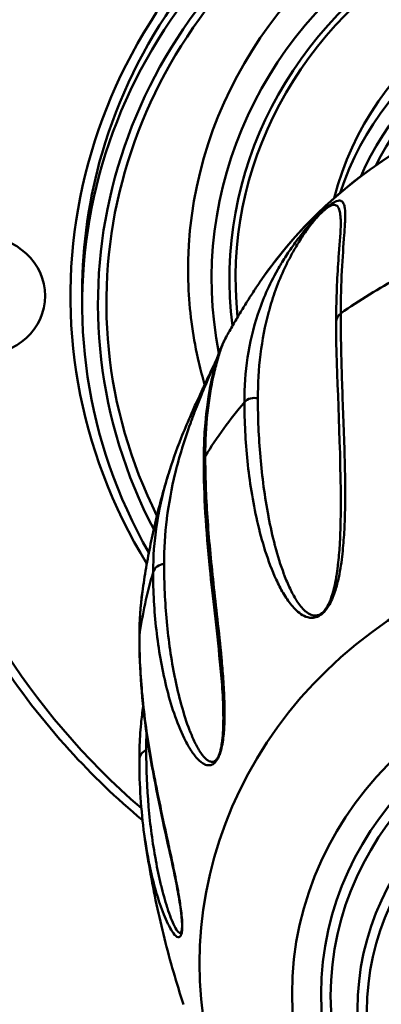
# Model space of a CAD drawing. Header units: inches. Extents: x 0.8 to 72.9, y -5.1 to 48.7.
# Tile 197 of 237: x 64.139 to 64.619, y 20.174 to 21.48. Entities that reach past the tile are written whole.
import ezdxf

# ---------------------------------------------------------------- set-up
doc = ezdxf.new("R2010")
doc.units = ezdxf.units.IN
doc.header["$MEASUREMENT"] = 0
doc.layers.add('Visible Edges(ROSSANSI)', color=7, linetype='Continuous', lineweight=50)
doc.layers.add('Visible Tangent Edges(ROSSANSI)', color=7, linetype='Continuous', lineweight=50)

msp = doc.modelspace()

# ---------------------------------------------------------------- linework, layer by layer
at = {"layer": 'Visible Edges(ROSSANSI)'}
msp.add_line((64.2221, 21.1031), (64.2221, 21.1199), dxfattribs=at)
for centre, major_axis, start_param, end_param in [((64.9921, 21.1762), (-1.05, 0), 2.763663, 6.661115), ((64.9921, 21.1031), (-0.77, 0), 2.657601, 6.767177), ((64.9921, 21.1486), (-0.6295, 0), 3.094607, 6.330171), ((64.9921, 21.1497), (-0.4474, 0), 3.371543, 6.053235), ((64.9921, 21.1497), (-0.4474, 0), 6.068991, 6.068994), ((64.9921, 21.1031), (-0.77, 0), 0.50036, 0.500368)]:
    msp.add_ellipse(centre, major_axis=major_axis, ratio=0.920845, start_param=start_param, end_param=end_param, dxfattribs=at)
msp.add_ellipse((64.087, 21.1139), major_axis=(-0.086, 0), ratio=0.920845, dxfattribs=at)
for points, knots in [([(65.7621, 21.1199), (65.7621, 21.1956), (65.7488, 21.2712), (65.697, 21.4148), (65.6584, 21.4827), (65.56, 21.6038), (65.5003, 21.6571), (65.3655, 21.7435), (65.2906, 21.7768), (65.1333, 21.8198), (65.0509, 21.8297), (64.8869, 21.8252), (64.8053, 21.8107), (64.6512, 21.7591), (64.5787, 21.7218), (64.45, 21.6282), (64.3939, 21.5719), (64.3037, 21.4458), (64.2696, 21.3761), (64.231, 21.2435), (64.2221, 21.1817), (64.2221, 21.1199)], [1.570796, 1.570796, 1.570796, 1.570796, 1.891977, 1.891977, 2.21284, 2.21284, 2.533016, 2.533016, 2.852568, 2.852568, 3.171757, 3.171757, 3.490846, 3.490846, 3.810082, 3.810082, 4.129733, 4.129733, 4.450042, 4.450042, 4.712389, 4.712389, 4.712389, 4.712389]), ([(64.4576, 21.1317), (64.4934, 21.1843), (64.5383, 21.2316), (64.642, 21.3108), (64.7009, 21.3427), (64.8265, 21.3878), (64.8934, 21.401), (65.0282, 21.4072), (65.0962, 21.4002), (65.2263, 21.3667), (65.2885, 21.3403), (65.4006, 21.2705), (65.4505, 21.2273), (65.5042, 21.1629), (65.5159, 21.1475), (65.5267, 21.1317)], [3.70082, 3.70082, 3.70082, 3.70082, 4.01995, 4.01995, 4.340663, 4.340663, 4.662443, 4.662443, 4.984634, 4.984634, 5.306609, 5.306609, 5.627719, 5.627719, 5.723958, 5.723958, 5.723958, 5.723958]), ([(64.5591, 21.0791), (64.5591, 21.0927), (64.5594, 21.1058), (64.56, 21.1229), (64.5602, 21.1275), (64.561, 21.1456), (64.5619, 21.1583), (64.564, 21.1856), (64.5652, 21.1998), (64.5652, 21.2095)], [0, 0, 0, 0, 0.263115, 0.263115, 0.362111, 0.362111, 0.659179, 0.659179, 1.057925, 1.057925, 1.057925, 1.057925]), ([(64.3846, 20.9961), (64.3818, 21.0058), (64.3792, 21.0156), (64.3695, 21.057), (64.3649, 21.0891), (64.3633, 21.1214)], [7.5896076, 7.5896076, 7.5896076, 7.5896076, 7.6412883, 7.6412883, 7.8069962, 7.8069962, 7.8069962, 7.8069962]), ([(64.4109, 21.055), (64.4138, 21.0604), (64.4168, 21.0657), (64.4228, 21.0763), (64.4259, 21.0816), (64.4321, 21.0919), (64.4352, 21.097), (64.4415, 21.1071), (64.4447, 21.1121), (64.4511, 21.122), (64.4543, 21.1269), (64.4576, 21.1317)], [3.60583357, 3.60583357, 3.60583357, 3.60583357, 3.62483091, 3.62483091, 3.64382825, 3.64382825, 3.66282559, 3.66282559, 3.68182293, 3.68182293, 3.70082026, 3.70082026, 3.70082026, 3.70082026]), ([(64.3365, 20.8773), (64.3412, 20.8928), (64.3468, 20.9086), (64.3571, 20.9345), (64.3609, 20.9437), (64.3676, 20.959), (64.3701, 20.9646), (64.3743, 20.9738), (64.3759, 20.9773), (64.38, 20.9863), (64.3827, 20.992), (64.3875, 21.0022), (64.3896, 21.0065), (64.3928, 21.0135), (64.394, 21.016), (64.3962, 21.0206), (64.3972, 21.0228), (64.3992, 21.0272), (64.4003, 21.0296), (64.4015, 21.0321), (64.4016, 21.0323), (64.4017, 21.0326)], [0, 0, 0, 0, 0.2765124, 0.2765124, 0.4232902, 0.4232902, 0.5043547, 0.5043547, 0.5514948, 0.5514948, 0.6222872, 0.6222872, 0.6694492, 0.6694492, 0.6930992, 0.6930992, 0.7122743, 0.7122743, 0.7315951, 0.7315951, 0.7335976, 0.7335976, 0.7335976, 0.7335976]), ([(64.4094, 20.5534), (64.4094, 20.5816), (64.4071, 20.6054), (64.4005, 20.6737), (64.3953, 20.714), (64.3864, 20.8028), (64.3833, 20.8496), (64.3833, 20.894)], [0, 0, 0, 0, 0.327354, 0.327354, 0.979065, 0.979065, 1.835054, 1.835054, 1.835054, 1.835054]), ([(64.3019, 20.7211), (64.3034, 20.7318), (64.3051, 20.7425), (64.3087, 20.7637), (64.3107, 20.7742), (64.315, 20.7952), (64.3173, 20.8056), (64.3222, 20.8262), (64.3248, 20.8364), (64.3303, 20.8567), (64.3332, 20.8668), (64.3363, 20.8768)], [3.2691903, 3.2691903, 3.2691903, 3.2691903, 3.2985928, 3.2985928, 3.3279952, 3.3279952, 3.3573976, 3.3573976, 3.3868, 3.3868, 3.4162025, 3.4162025, 3.4162025, 3.4162025]), ([(64.0375, 20.77), (64.078, 20.6762), (64.1348, 20.5885), (64.2351, 20.4782), (64.2676, 20.4471), (64.3021, 20.4182)], [5.0903185, 5.0903185, 5.0903185, 5.0903185, 5.4097622, 5.4097622, 5.5460811, 5.5460811, 5.5460811, 5.5460811]), ([(64.3546, 20.2789), (64.3546, 20.2798), (64.3546, 20.2808), (64.3545, 20.2828), (64.3545, 20.2839), (64.3543, 20.2863), (64.3542, 20.2877), (64.3539, 20.2907), (64.3538, 20.2923), (64.3533, 20.2968), (64.3529, 20.2996), (64.3518, 20.3074), (64.351, 20.3122), (64.3485, 20.3264), (64.3468, 20.3352), (64.3409, 20.364), (64.3368, 20.382), (64.3224, 20.448), (64.3138, 20.4903), (64.3013, 20.5763), (64.2979, 20.6192), (64.2979, 20.661)], [0, 0, 0, 0, 0.007759, 0.007759, 0.015766, 0.015766, 0.026412, 0.026412, 0.039566, 0.039566, 0.065014, 0.065014, 0.113732, 0.113732, 0.219196, 0.219196, 0.476739, 0.476739, 1.204697, 1.204697, 2.007966, 2.007966, 2.007966, 2.007966]), ([(64.2979, 20.4983), (64.2979, 20.5087), (64.2982, 20.5192), (64.2993, 20.5354), (64.2997, 20.5409), (64.301, 20.5541), (64.3019, 20.5618), (64.3029, 20.5696)], [0, 0, 0, 0, 0.1976519, 0.1976519, 0.2990425, 0.2990425, 0.438992, 0.438992, 0.438992, 0.438992]), ([(64.3565, 20.1738), (64.3519, 20.188), (64.3474, 20.2024), (64.339, 20.2315), (64.335, 20.2463), (64.3275, 20.2762), (64.324, 20.2913), (64.3175, 20.3218), (64.3145, 20.3372), (64.3091, 20.3679), (64.3067, 20.3832), (64.3046, 20.3986)], [2.847303, 2.847303, 2.847303, 2.847303, 2.8809358, 2.8809358, 2.9145687, 2.9145687, 2.9482015, 2.9482015, 2.9818344, 2.9818344, 3.0147234, 3.0147234, 3.0147234, 3.0147234])]:
    msp.add_open_spline(points, degree=3, knots=knots, dxfattribs=at)
for points in [[(64.5652, 21.2095), (64.5652, 21.2096), (64.5652, 21.2097), (64.5652, 21.2098)], [(64.5652, 20.8378), (64.5652, 20.9302), (64.5591, 21.0084), (64.5591, 21.0791)], [(64.3833, 20.894), (64.3833, 20.965), (64.3964, 21.0283), (64.4108, 21.0549)], [(64.4109, 21.0549), (64.4108, 21.0549), (64.4108, 21.0549), (64.4108, 21.0549)], [(64.4054, 21.0408), (64.4054, 21.0409), (64.4055, 21.041), (64.4056, 21.0412)], [(64.5669, 21.0015), (64.5669, 21.0015), (64.5669, 21.0014), (64.5669, 21.0014)], [(64.3364, 20.877), (64.3364, 20.8771), (64.3364, 20.8772), (64.3365, 20.8773)], [(64.4459, 20.8594), (64.4459, 20.8594), (64.4459, 20.8594), (64.4459, 20.8595)], [(64.5652, 20.8376), (64.5652, 20.8377), (64.5652, 20.8378), (64.5652, 20.8378)], [(64.2979, 20.661), (64.2979, 20.6816), (64.2992, 20.7016), (64.3019, 20.721)], [(64.3019, 20.721), (64.3019, 20.721), (64.3019, 20.721), (64.3019, 20.721)], [(64.559, 20.7263), (64.559, 20.7263), (64.559, 20.7263), (64.559, 20.7263)], [(64.3215, 20.6618), (64.3215, 20.6619), (64.3215, 20.6619), (64.3216, 20.6619)], [(64.3032, 20.5712), (64.3032, 20.5712), (64.3032, 20.5712), (64.3032, 20.5713)], [(64.4094, 20.5532), (64.4094, 20.5533), (64.4094, 20.5533), (64.4094, 20.5534)], [(64.3044, 20.3996), (64.3001, 20.4314), (64.2979, 20.4644), (64.2979, 20.4983)]]:
    msp.add_open_spline(points, degree=3, dxfattribs=at)
at = {"layer": 'Visible Tangent Edges(ROSSANSI)'}
for centre, major_axis, start_param, end_param in [((64.9921, 21.119), (-1.0271, 0), 2.763663, 6.661115), ((64.9921, 21.1139), (1.0116, 0), 5.465042, 10.242921), ((64.9921, 21.1139), (-0.7856, 0), 2.628058, 6.79672), ((64.9921, 21.1031), (-0.7491, 0), 2.693342, 6.731436), ((64.9921, 21.105), (0.7379, 0), 5.853772, 9.854191), ((64.9921, 21.1367), (0.5983, 0), 6.101257, 9.604964), ((64.9921, 21.1367), (-0.5746, 0), 3.022918, 6.40186), ((64.9921, 21.1371), (0.5665, 0), 6.184651, 9.523312), ((64.9921, 21.1298), (-0.4474, 0), 3.438646, 5.986132), ((64.9921, 21.1237), (0.4317, 0), 0.38325, 2.758343), ((64.9921, 21.1237), (0.4197, 0), 0.436047, 2.705546), ((64.9921, 20.8236), (0.6306, 0), 0.559228, 2.582365), ((64.9921, 21.1298), (-0.4474, 0), 6.012477, 6.012507), ((64.9921, 21.1237), (-0.4317, 0), 6.060494, 6.06228), ((64.9921, 20.5797), (0.7, 0), 2.093005, 2.226685), ((64.5748, 21.0791), (-0.0156, 0), 5.368277, 6.283186), ((64.9921, 21.1237), (-0.4317, 0), 0.152534, 0.152825), ((64.9921, 21.1371), (-0.5665, 0), 0.22565, 0.225837), ((64.9921, 21.1367), (-0.5746, 0), 0.267959, 0.268048), ((64.4498, 20.964), (0.0156, 0), 1.214333, 2.485704), ((64.9921, 20.5797), (0.7, 0), 2.485704, 2.619384), ((64.9921, 21.1367), (-0.5983, 0), 0.389902, 0.389904), ((64.399, 20.894), (-0.0156, 0), 5.760976, 6.283186), ((64.9921, 20.2274), (-0.6143, 0), 2.672582, 6.752196), ((64.9921, 21.105), (0.7379, 0), 3.575081, 3.575093), ((64.9921, 21.1031), (-0.7491, 0), 0.455763, 0.455788), ((64.9921, 21.1371), (0.5665, 0), 3.869275, 3.869289), ((64.9921, 21.1367), (-0.5746, 0), 0.7412, 0.74126), ((64.3313, 20.7436), (-0.0156, 0), 4.748624, 6.019996), ((64.9921, 20.5797), (-0.7, 0), 6.019996, 6.153676), ((64.9921, 21.1367), (0.5983, 0), 3.916395, 3.916402), ((64.3135, 20.661), (-0.0156, 0), 6.153676, 6.283185), ((64.3135, 20.4983), (-0.0156, 0), 5.141323, 6.283185)]:
    msp.add_ellipse(centre, major_axis=major_axis, ratio=0.920845, start_param=start_param, end_param=end_param, dxfattribs=at)
for centre, major_axis in [((64.9921, 20.1878), (0.4915, 0)), ((64.9921, 20.1878), (0.4528, 0)), ((64.9921, 20.1853), (-0.4403, 0)), ((64.9921, 20.1668), (0.4047, 0)), ((64.9921, 20.1644), (-0.3922, 0))]:
    msp.add_ellipse(centre, major_axis=major_axis, ratio=0.920845, dxfattribs=at)
for points, knots in [([(64.4374, 20.9728), (64.4374, 20.993), (64.4387, 21.0127), (64.4445, 21.0514), (64.4489, 21.0704), (64.4584, 21.0991), (64.4621, 21.1087), (64.4707, 21.1283), (64.4757, 21.1382), (64.4846, 21.1539), (64.4878, 21.1592), (64.4949, 21.1704), (64.4988, 21.1761), (64.5054, 21.1853), (64.5078, 21.1885), (64.5128, 21.1951), (64.5156, 21.1986), (64.5217, 21.2059), (64.525, 21.2098), (64.531, 21.2163), (64.5332, 21.2186), (64.5378, 21.2232), (64.5402, 21.2256), (64.5448, 21.2297), (64.5469, 21.2315), (64.5505, 21.2343), (64.552, 21.2354), (64.556, 21.238), (64.5579, 21.2389), (64.5626, 21.2406), (64.5645, 21.2404), (64.5674, 21.2389), (64.5684, 21.2376), (64.5698, 21.2343), (64.5703, 21.2324), (64.5712, 21.2257), (64.5712, 21.2203), (64.5708, 21.2083), (64.5704, 21.2017), (64.5688, 21.1805), (64.5676, 21.1644), (64.5658, 21.1295), (64.5652, 21.1107), (64.5652, 21.0905)], [0, 0, 0, 0, 0.00395183, 0.00395183, 0.00790366, 0.00790366, 0.00987958, 0.00987958, 0.0118555, 0.0118555, 0.01284345, 0.01284345, 0.01383141, 0.01383141, 0.01432539, 0.01432539, 0.01481937, 0.01481937, 0.01531335, 0.01531335, 0.01556034, 0.01556034, 0.01580733, 0.01580733, 0.01605432, 0.01605432, 0.01630131, 0.01630131, 0.01679529, 0.01679529, 0.01778324, 0.01778324, 0.0187712, 0.0187712, 0.01975916, 0.01975916, 0.02173508, 0.02173508, 0.02371099, 0.02371099, 0.02766282, 0.02766282, 0.03161466, 0.03161466, 0.03161466, 0.03161466]), ([(64.5652, 21.2098), (64.5652, 21.213), (64.5651, 21.216), (64.5649, 21.2188), (64.5649, 21.2191), (64.5649, 21.2193), (64.5649, 21.2195), (64.5646, 21.2222), (64.5643, 21.2246), (64.5637, 21.2268), (64.5632, 21.2288), (64.5625, 21.2305), (64.5615, 21.2319), (64.5614, 21.232), (64.5613, 21.2321), (64.5612, 21.2322), (64.5602, 21.2336), (64.5588, 21.2345), (64.5565, 21.2345), (64.5563, 21.2345), (64.5562, 21.2345), (64.556, 21.2345), (64.5557, 21.2345), (64.5554, 21.2344), (64.5551, 21.2344), (64.5542, 21.2342), (64.553, 21.2339), (64.5516, 21.2332), (64.5514, 21.2331), (64.5512, 21.233), (64.551, 21.2329), (64.551, 21.2329), (64.5509, 21.2329), (64.5509, 21.2328), (64.5506, 21.2327), (64.5504, 21.2326), (64.5502, 21.2324), (64.55, 21.2323), (64.5498, 21.2322), (64.5496, 21.2321), (64.5495, 21.2321), (64.5494, 21.232), (64.5494, 21.232), (64.5491, 21.2318), (64.5488, 21.2317), (64.5485, 21.2315), (64.5484, 21.2314), (64.5482, 21.2313), (64.5481, 21.2312), (64.548, 21.2311), (64.5479, 21.2311), (64.5479, 21.231), (64.5478, 21.231), (64.5477, 21.2309), (64.5476, 21.2309), (64.5475, 21.2308), (64.5474, 21.2307), (64.5472, 21.2306), (64.5458, 21.2295), (64.544, 21.2281), (64.5421, 21.2264), (64.542, 21.2263), (64.5419, 21.2262), (64.5418, 21.2261), (64.5416, 21.226), (64.5415, 21.2259), (64.5414, 21.2258), (64.5397, 21.2242), (64.5379, 21.2224), (64.5362, 21.2207), (64.5358, 21.2202), (64.5354, 21.2198), (64.5351, 21.2194), (64.5336, 21.2178), (64.5322, 21.2162), (64.5309, 21.2147), (64.5304, 21.2141), (64.5299, 21.2135), (64.5295, 21.213), (64.5291, 21.2126), (64.5288, 21.2122), (64.5285, 21.2118), (64.5284, 21.2117), (64.5283, 21.2116), (64.5282, 21.2115), (64.5282, 21.2114), (64.5281, 21.2113), (64.528, 21.2113), (64.5259, 21.2086), (64.5241, 21.2062), (64.5224, 21.2039), (64.5221, 21.2036), (64.5219, 21.2033), (64.5216, 21.2029), (64.5215, 21.2028), (64.5214, 21.2026), (64.5213, 21.2025), (64.5211, 21.2023), (64.521, 21.2021), (64.5209, 21.202), (64.5189, 21.1993), (64.5171, 21.1967), (64.5155, 21.1942), (64.5134, 21.1911), (64.5114, 21.1881), (64.5096, 21.1852), (64.5092, 21.1846), (64.5088, 21.1839), (64.5084, 21.1833), (64.5069, 21.1807), (64.5054, 21.1782), (64.5039, 21.1757), (64.5025, 21.1733), (64.5012, 21.1709), (64.4999, 21.1685), (64.4995, 21.1679), (64.4992, 21.1673), (64.4989, 21.1666), (64.4963, 21.1619), (64.494, 21.1573), (64.4918, 21.1528), (64.4916, 21.1522), (64.4913, 21.1516), (64.491, 21.1511), (64.4865, 21.1414), (64.4826, 21.1321), (64.4792, 21.1229), (64.4791, 21.1225), (64.4789, 21.122), (64.4787, 21.1215), (64.4754, 21.1122), (64.4725, 21.1031), (64.47, 21.0941), (64.4699, 21.0937), (64.4698, 21.0933), (64.4697, 21.0929), (64.4646, 21.0742), (64.4611, 21.0555), (64.4587, 21.0366), (64.4587, 21.0364), (64.4587, 21.0362), (64.4587, 21.036), (64.4563, 21.0168), (64.4552, 20.9974), (64.4552, 20.9775)], [0.01059037, 0.01059037, 0.01059037, 0.01059037, 0.01160211, 0.01160211, 0.01160211, 0.01168329, 0.01168329, 0.01168329, 0.01264998, 0.01264998, 0.01264998, 0.01353579, 0.01353579, 0.01353579, 0.01361068, 0.01361068, 0.01361068, 0.01450263, 0.01450263, 0.01450263, 0.01456329, 0.01456329, 0.01456329, 0.01466898, 0.01466898, 0.01466898, 0.01498605, 0.01498605, 0.01498605, 0.01502645, 0.01502645, 0.01502645, 0.01503903, 0.01503903, 0.01503903, 0.01508621, 0.01508621, 0.01508621, 0.0151216, 0.0151216, 0.0151216, 0.01513487, 0.01513487, 0.01513487, 0.01518132, 0.01518132, 0.01518132, 0.01520454, 0.01520454, 0.01520454, 0.01521615, 0.01521615, 0.01521615, 0.01522776, 0.01522776, 0.01522776, 0.01524725, 0.01524725, 0.01524725, 0.01545711, 0.01545711, 0.01545711, 0.01546947, 0.01546947, 0.01546947, 0.01548178, 0.01548178, 0.01548178, 0.01566633, 0.01566633, 0.01566633, 0.01571118, 0.01571118, 0.01571118, 0.0158864, 0.0158864, 0.0158864, 0.0159529, 0.0159529, 0.0159529, 0.0160019, 0.0160019, 0.0160019, 0.01601262, 0.01601262, 0.01601262, 0.016023, 0.016023, 0.016023, 0.01634491, 0.01634491, 0.01634491, 0.01639061, 0.01639061, 0.01639061, 0.01641346, 0.01641346, 0.01641346, 0.01643632, 0.01643632, 0.01643632, 0.0168175, 0.0168175, 0.0168175, 0.01729587, 0.01729587, 0.01729587, 0.01740316, 0.01740316, 0.01740316, 0.0178315, 0.0178315, 0.0178315, 0.01825983, 0.01825983, 0.01825983, 0.01837, 0.01837, 0.01837, 0.01922845, 0.01922845, 0.01922845, 0.01933684, 0.01933684, 0.01933684, 0.0211732, 0.0211732, 0.0211732, 0.02127053, 0.02127053, 0.02127053, 0.02312246, 0.02312246, 0.02312246, 0.02320421, 0.02320421, 0.02320421, 0.02702852, 0.02702852, 0.02702852, 0.02707158, 0.02707158, 0.02707158, 0.03093895, 0.03093895, 0.03093895, 0.03093895]), ([(64.5652, 21.0905), (64.5652, 21.0645), (64.5658, 21.0373), (64.5675, 20.9802), (64.5688, 20.9504), (64.5703, 20.9031), (64.5708, 20.8869), (64.5712, 20.8533), (64.5712, 20.836), (64.5703, 20.8087), (64.5698, 20.7994), (64.5684, 20.7803), (64.5675, 20.7704), (64.5653, 20.7551), (64.5644, 20.7498), (64.5623, 20.739), (64.561, 20.7334), (64.5586, 20.7247), (64.5576, 20.7218), (64.5555, 20.7157), (64.5542, 20.7125), (64.5512, 20.706), (64.5493, 20.7026), (64.5458, 20.6975), (64.5444, 20.6959), (64.5416, 20.6929), (64.54, 20.6915), (64.5355, 20.6884), (64.5329, 20.6875), (64.5282, 20.6866), (64.5261, 20.6866), (64.5204, 20.6874), (64.5173, 20.6887), (64.5087, 20.6938), (64.5041, 20.6985), (64.4958, 20.7085), (64.4921, 20.714), (64.4854, 20.7254), (64.4824, 20.7313), (64.4739, 20.7497), (64.4692, 20.7624), (64.4609, 20.7883), (64.4574, 20.8015), (64.4484, 20.8413), (64.4442, 20.868), (64.4387, 20.9209), (64.4374, 20.9471), (64.4374, 20.9728)], [0, 0, 0, 0, 0.00507623, 0.00507623, 0.01015245, 0.01015245, 0.01269056, 0.01269056, 0.01522868, 0.01522868, 0.01649773, 0.01649773, 0.01776679, 0.01776679, 0.01840132, 0.01840132, 0.01903585, 0.01903585, 0.01935311, 0.01935311, 0.01967037, 0.01967037, 0.01998764, 0.01998764, 0.02014627, 0.02014627, 0.0203049, 0.0203049, 0.02062217, 0.02062217, 0.02093943, 0.02093943, 0.02157396, 0.02157396, 0.02284302, 0.02284302, 0.02411207, 0.02411207, 0.02538113, 0.02538113, 0.02791924, 0.02791924, 0.03045735, 0.03045735, 0.03553358, 0.03553358, 0.0406098, 0.0406098, 0.0406098, 0.0406098]), ([(64.4108, 21.0549), (64.4105, 21.0543), (64.41, 21.0532), (64.4087, 21.0501), (64.408, 21.0481), (64.4054, 21.0412), (64.4036, 21.0354), (64.3999, 21.0227), (64.3981, 21.0157), (64.3931, 20.9932), (64.3903, 20.9764), (64.3864, 20.9405), (64.3854, 20.9213), (64.3854, 20.9012)], [0.01789462, 0.01789462, 0.01789462, 0.01789462, 0.0187712, 0.0187712, 0.01975916, 0.01975916, 0.02173508, 0.02173508, 0.02371099, 0.02371099, 0.02766282, 0.02766282, 0.03161466, 0.03161466, 0.03161466, 0.03161466]), ([(64.4011, 21.0308), (64.4008, 21.0301), (64.4005, 21.0294), (64.4002, 21.0287), (64.4, 21.0282), (64.3997, 21.0277), (64.3995, 21.0271), (64.3986, 21.0251), (64.3977, 21.0231), (64.3969, 21.0212), (64.3966, 21.0204), (64.3962, 21.0197), (64.3959, 21.019), (64.3957, 21.0185), (64.3955, 21.018), (64.3953, 21.0175), (64.3952, 21.0174), (64.3952, 21.0173), (64.3951, 21.0172), (64.3951, 21.0171), (64.395, 21.017), (64.395, 21.0169), (64.3936, 21.0136), (64.3923, 21.0106), (64.391, 21.0078), (64.3908, 21.0074), (64.3907, 21.007), (64.3905, 21.0066), (64.3904, 21.0064), (64.3903, 21.0062), (64.3902, 21.006), (64.3901, 21.0058), (64.3901, 21.0056), (64.39, 21.0054), (64.3885, 21.002), (64.3872, 20.9989), (64.3859, 20.9959), (64.3843, 20.9921), (64.3828, 20.9885), (64.3814, 20.985), (64.381, 20.9842), (64.3807, 20.9834), (64.3804, 20.9826), (64.3791, 20.9796), (64.3779, 20.9765), (64.3768, 20.9736), (64.3756, 20.9707), (64.3744, 20.9678), (64.3733, 20.965), (64.3731, 20.9642), (64.3728, 20.9635), (64.3725, 20.9628), (64.3703, 20.9572), (64.3683, 20.9518), (64.3664, 20.9465), (64.3662, 20.9459), (64.3659, 20.9452), (64.3657, 20.9445), (64.3616, 20.9333), (64.3581, 20.9226), (64.3549, 20.9123), (64.3547, 20.9117), (64.3545, 20.9112), (64.3544, 20.9106), (64.3512, 20.9002), (64.3484, 20.8901), (64.3459, 20.8801), (64.3458, 20.8796), (64.3457, 20.8792), (64.3456, 20.8788), (64.3406, 20.8582), (64.3369, 20.8382), (64.3345, 20.8184), (64.3344, 20.8182), (64.3344, 20.818), (64.3344, 20.8178), (64.332, 20.7977), (64.3308, 20.7779), (64.3308, 20.758)], [0.015611, 0.015611, 0.015611, 0.015611, 0.01566633, 0.01566633, 0.01566633, 0.01571118, 0.01571118, 0.01571118, 0.0158864, 0.0158864, 0.0158864, 0.0159529, 0.0159529, 0.0159529, 0.0160019, 0.0160019, 0.0160019, 0.01601262, 0.01601262, 0.01601262, 0.016023, 0.016023, 0.016023, 0.01634491, 0.01634491, 0.01634491, 0.01639061, 0.01639061, 0.01639061, 0.01641346, 0.01641346, 0.01641346, 0.01643632, 0.01643632, 0.01643632, 0.0168175, 0.0168175, 0.0168175, 0.01729587, 0.01729587, 0.01729587, 0.01740316, 0.01740316, 0.01740316, 0.0178315, 0.0178315, 0.0178315, 0.01825983, 0.01825983, 0.01825983, 0.01837, 0.01837, 0.01837, 0.01922845, 0.01922845, 0.01922845, 0.01933684, 0.01933684, 0.01933684, 0.0211732, 0.0211732, 0.0211732, 0.02127053, 0.02127053, 0.02127053, 0.02312246, 0.02312246, 0.02312246, 0.02320421, 0.02320421, 0.02320421, 0.02702852, 0.02702852, 0.02702852, 0.02707158, 0.02707158, 0.02707158, 0.03093895, 0.03093895, 0.03093895, 0.03093895]), ([(64.4552, 20.9775), (64.4552, 20.952), (64.4563, 20.9262), (64.4585, 20.9002), (64.4586, 20.9), (64.4586, 20.8998), (64.4586, 20.8996), (64.4608, 20.8738), (64.4643, 20.8476), (64.4692, 20.8217), (64.4692, 20.8213), (64.4693, 20.821), (64.4694, 20.8207), (64.4718, 20.8079), (64.4746, 20.7952), (64.4779, 20.7827), (64.478, 20.7823), (64.4781, 20.7819), (64.4782, 20.7815), (64.4815, 20.7691), (64.4853, 20.7568), (64.4898, 20.7448), (64.4899, 20.7444), (64.4901, 20.744), (64.4902, 20.7436), (64.4926, 20.7374), (64.4951, 20.7314), (64.4979, 20.7256), (64.5004, 20.7202), (64.5032, 20.7149), (64.5064, 20.71), (64.5066, 20.7096), (64.5068, 20.7093), (64.5071, 20.7089), (64.5103, 20.704), (64.5138, 20.6994), (64.5181, 20.6956), (64.5184, 20.6954), (64.5187, 20.6951), (64.519, 20.6949), (64.5211, 20.6931), (64.5234, 20.6916), (64.5261, 20.6906), (64.5264, 20.6905), (64.5268, 20.6904), (64.5271, 20.6903), (64.5284, 20.6899), (64.5297, 20.6897), (64.5313, 20.6897), (64.5316, 20.6897), (64.5319, 20.6897), (64.5323, 20.6897), (64.533, 20.6898), (64.5337, 20.6899), (64.5345, 20.6901), (64.5357, 20.6904), (64.537, 20.6909), (64.5384, 20.6917), (64.5386, 20.6919), (64.5388, 20.692), (64.5389, 20.6921), (64.5402, 20.6929), (64.5415, 20.694), (64.5427, 20.6953), (64.5439, 20.6966), (64.545, 20.6981), (64.5459, 20.6995), (64.5461, 20.6998), (64.5462, 20.7), (64.5464, 20.7002), (64.5482, 20.703), (64.5495, 20.7058), (64.5506, 20.7084), (64.5508, 20.7089), (64.551, 20.7093), (64.5512, 20.7098), (64.5522, 20.7123), (64.553, 20.7147), (64.5537, 20.717), (64.5539, 20.7175), (64.5541, 20.718), (64.5542, 20.7186), (64.5549, 20.7208), (64.5555, 20.7229), (64.556, 20.7251), (64.5562, 20.7256), (64.5563, 20.7262), (64.5564, 20.7268), (64.5576, 20.7315), (64.5585, 20.736), (64.5592, 20.7405), (64.5593, 20.7411), (64.5594, 20.7417), (64.5595, 20.7423), (64.5602, 20.7466), (64.5608, 20.7509), (64.5613, 20.7551), (64.5614, 20.7557), (64.5615, 20.7563), (64.5615, 20.7569), (64.5626, 20.7658), (64.5633, 20.7744), (64.5638, 20.7828), (64.5638, 20.7834), (64.5639, 20.784), (64.5639, 20.7845), (64.5644, 20.7929), (64.5647, 20.8011), (64.5649, 20.8091), (64.5649, 20.8097), (64.5649, 20.8102), (64.5649, 20.8108), (64.5652, 20.8199), (64.5652, 20.8288), (64.5652, 20.8376)], [0, 0, 0, 0, 0.00497046, 0.00497046, 0.00497046, 0.00500413, 0.00500413, 0.00500413, 0.00994093, 0.00994093, 0.00994093, 0.01000326, 0.01000326, 0.01000326, 0.01242616, 0.01242616, 0.01242616, 0.01250057, 0.01250057, 0.01250057, 0.01491139, 0.01491139, 0.01491139, 0.01499589, 0.01499589, 0.01499589, 0.0162413, 0.0162413, 0.0162413, 0.01739662, 0.01739662, 0.01739662, 0.0174819, 0.0174819, 0.0174819, 0.01863924, 0.01863924, 0.01863924, 0.01871681, 0.01871681, 0.01871681, 0.01926055, 0.01926055, 0.01926055, 0.01932442, 0.01932442, 0.01932442, 0.0195712, 0.0195712, 0.0195712, 0.01962203, 0.01962203, 0.01962203, 0.01972653, 0.01972653, 0.01972653, 0.01988186, 0.01988186, 0.01988186, 0.01990191, 0.01990191, 0.01990191, 0.02003466, 0.02003466, 0.02003466, 0.02017066, 0.02017066, 0.02017066, 0.02019251, 0.02019251, 0.02019251, 0.02045754, 0.02045754, 0.02045754, 0.02050316, 0.02050316, 0.02050316, 0.02075445, 0.02075445, 0.02075445, 0.02081382, 0.02081382, 0.02081382, 0.02105769, 0.02105769, 0.02105769, 0.02112447, 0.02112447, 0.02112447, 0.021671, 0.021671, 0.021671, 0.02174578, 0.02174578, 0.02174578, 0.02228832, 0.02228832, 0.02228832, 0.02236709, 0.02236709, 0.02236709, 0.02352889, 0.02352889, 0.02352889, 0.0236097, 0.0236097, 0.0236097, 0.02477328, 0.02477328, 0.02477328, 0.02485232, 0.02485232, 0.02485232, 0.02617851, 0.02617851, 0.02617851, 0.02617851]), ([(64.3854, 20.9012), (64.3854, 20.8752), (64.3864, 20.8483), (64.3902, 20.7922), (64.393, 20.7631), (64.398, 20.717), (64.3998, 20.7012), (64.4034, 20.6684), (64.4053, 20.6514), (64.4078, 20.6244), (64.4086, 20.6152), (64.4099, 20.596), (64.4105, 20.5861), (64.411, 20.5704), (64.4111, 20.565), (64.4111, 20.5538), (64.411, 20.548), (64.4105, 20.5388), (64.4102, 20.5356), (64.4096, 20.529), (64.4092, 20.5255), (64.408, 20.5182), (64.4073, 20.5144), (64.4056, 20.5083), (64.4049, 20.5063), (64.4034, 20.5025), (64.4026, 20.5008), (64.4, 20.4963), (64.3983, 20.4946), (64.3954, 20.4923), (64.394, 20.4917), (64.3901, 20.4907), (64.3879, 20.4911), (64.3815, 20.4934), (64.3779, 20.4966), (64.3712, 20.5038), (64.3682, 20.5081), (64.3625, 20.5172), (64.3598, 20.5221), (64.3523, 20.5376), (64.3479, 20.5486), (64.3401, 20.5716), (64.3367, 20.5835), (64.3277, 20.62), (64.3234, 20.6451), (64.3176, 20.696), (64.3162, 20.7216), (64.3162, 20.7474)], [0, 0, 0, 0, 0.00507623, 0.00507623, 0.01015245, 0.01015245, 0.01269056, 0.01269056, 0.01522868, 0.01522868, 0.01649773, 0.01649773, 0.01776679, 0.01776679, 0.01840132, 0.01840132, 0.01903585, 0.01903585, 0.01935311, 0.01935311, 0.01967037, 0.01967037, 0.01998764, 0.01998764, 0.02014627, 0.02014627, 0.0203049, 0.0203049, 0.02062217, 0.02062217, 0.02093943, 0.02093943, 0.02157396, 0.02157396, 0.02284302, 0.02284302, 0.02411207, 0.02411207, 0.02538113, 0.02538113, 0.02791924, 0.02791924, 0.03045735, 0.03045735, 0.03553358, 0.03553358, 0.0406098, 0.0406098, 0.0406098, 0.0406098]), ([(64.3162, 20.7474), (64.3162, 20.7676), (64.3177, 20.7878), (64.3237, 20.8287), (64.3282, 20.8493), (64.3351, 20.8728), (64.3357, 20.8749), (64.3364, 20.877)], [0, 0, 0, 0, 0.003951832, 0.003951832, 0.007903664, 0.007903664, 0.008291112, 0.008291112, 0.008291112, 0.008291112]), ([(64.3308, 20.758), (64.3308, 20.7326), (64.3319, 20.7071), (64.3343, 20.6819), (64.3343, 20.6818), (64.3343, 20.6816), (64.3343, 20.6814), (64.3367, 20.6564), (64.3402, 20.6315), (64.3451, 20.6074), (64.3452, 20.6071), (64.3453, 20.6067), (64.3453, 20.6064), (64.3477, 20.5946), (64.3505, 20.5829), (64.3536, 20.5716), (64.3537, 20.5712), (64.3538, 20.5709), (64.3539, 20.5705), (64.357, 20.5592), (64.3605, 20.5482), (64.3645, 20.5379), (64.3647, 20.5375), (64.3648, 20.5371), (64.365, 20.5368), (64.367, 20.5314), (64.3693, 20.5263), (64.3716, 20.5214), (64.3739, 20.5169), (64.3762, 20.5126), (64.3788, 20.5087), (64.3789, 20.5084), (64.3791, 20.5081), (64.3793, 20.5078), (64.3819, 20.504), (64.3847, 20.5005), (64.3879, 20.4981), (64.3881, 20.498), (64.3884, 20.4978), (64.3886, 20.4977), (64.3901, 20.4966), (64.3918, 20.4958), (64.3937, 20.4957), (64.3939, 20.4956), (64.3941, 20.4956), (64.3943, 20.4956), (64.3952, 20.4956), (64.3961, 20.4958), (64.3971, 20.4963), (64.3973, 20.4964), (64.3976, 20.4965), (64.3978, 20.4966), (64.3982, 20.4969), (64.3987, 20.4972), (64.3992, 20.4976), (64.3999, 20.4983), (64.4007, 20.4992), (64.4015, 20.5005), (64.4016, 20.5006), (64.4017, 20.5008), (64.4018, 20.501), (64.4025, 20.5022), (64.4032, 20.5036), (64.4039, 20.5052), (64.4045, 20.5069), (64.405, 20.5086), (64.4055, 20.5103), (64.4056, 20.5106), (64.4056, 20.5109), (64.4057, 20.5112), (64.4065, 20.5144), (64.4071, 20.5175), (64.4075, 20.5205), (64.4076, 20.521), (64.4076, 20.5215), (64.4077, 20.522), (64.408, 20.5247), (64.4083, 20.5273), (64.4085, 20.5298), (64.4086, 20.5303), (64.4086, 20.5309), (64.4086, 20.5315), (64.4088, 20.5339), (64.409, 20.5361), (64.4091, 20.5384), (64.4091, 20.539), (64.4091, 20.5396), (64.4091, 20.5402), (64.4093, 20.5447), (64.4094, 20.549), (64.4094, 20.5532)], [0, 0, 0, 0, 0.00497046, 0.00497046, 0.00497046, 0.00500413, 0.00500413, 0.00500413, 0.00994093, 0.00994093, 0.00994093, 0.01000326, 0.01000326, 0.01000326, 0.01242616, 0.01242616, 0.01242616, 0.01250057, 0.01250057, 0.01250057, 0.01491139, 0.01491139, 0.01491139, 0.01499589, 0.01499589, 0.01499589, 0.0162413, 0.0162413, 0.0162413, 0.01739662, 0.01739662, 0.01739662, 0.0174819, 0.0174819, 0.0174819, 0.01863924, 0.01863924, 0.01863924, 0.01871681, 0.01871681, 0.01871681, 0.01926055, 0.01926055, 0.01926055, 0.01932442, 0.01932442, 0.01932442, 0.0195712, 0.0195712, 0.0195712, 0.01962203, 0.01962203, 0.01962203, 0.01972653, 0.01972653, 0.01972653, 0.01988186, 0.01988186, 0.01988186, 0.01990191, 0.01990191, 0.01990191, 0.02003466, 0.02003466, 0.02003466, 0.02017066, 0.02017066, 0.02017066, 0.02019251, 0.02019251, 0.02019251, 0.02045754, 0.02045754, 0.02045754, 0.02050316, 0.02050316, 0.02050316, 0.02075445, 0.02075445, 0.02075445, 0.02081382, 0.02081382, 0.02081382, 0.02105769, 0.02105769, 0.02105769, 0.02112447, 0.02112447, 0.02112447, 0.02162481, 0.02162481, 0.02162481, 0.02162481]), ([(64.298, 20.6629), (64.298, 20.6369), (64.2993, 20.6104), (64.3045, 20.556), (64.3085, 20.5281), (64.3161, 20.4843), (64.319, 20.4694), (64.3253, 20.4384), (64.3287, 20.4224), (64.3343, 20.3969), (64.3362, 20.3882), (64.3401, 20.37), (64.3421, 20.3605), (64.3452, 20.3455), (64.3462, 20.3403), (64.3483, 20.3295), (64.3494, 20.3238), (64.3509, 20.3148), (64.3514, 20.3117), (64.3524, 20.3051), (64.3529, 20.3017), (64.3538, 20.2943), (64.3542, 20.2904), (64.3547, 20.2841), (64.3548, 20.282), (64.3549, 20.2779), (64.3548, 20.276), (64.3546, 20.2711), (64.3542, 20.269), (64.3534, 20.2659), (64.3529, 20.265), (64.3515, 20.2631), (64.3504, 20.2629), (64.3473, 20.2635), (64.3453, 20.2656), (64.3412, 20.2709), (64.3392, 20.2742), (64.3354, 20.2816), (64.3335, 20.2857), (64.3281, 20.2987), (64.3247, 20.3084), (64.3185, 20.3288), (64.3157, 20.3396), (64.3097, 20.3664), (64.3068, 20.3828), (64.3044, 20.3996)], [0, 0, 0, 0, 0.00507623, 0.00507623, 0.01015245, 0.01015245, 0.01269056, 0.01269056, 0.01522868, 0.01522868, 0.01649773, 0.01649773, 0.01776679, 0.01776679, 0.01840132, 0.01840132, 0.01903585, 0.01903585, 0.01935311, 0.01935311, 0.01967037, 0.01967037, 0.01998764, 0.01998764, 0.02014627, 0.02014627, 0.0203049, 0.0203049, 0.02062217, 0.02062217, 0.02093943, 0.02093943, 0.02157396, 0.02157396, 0.02284302, 0.02284302, 0.02411207, 0.02411207, 0.02538113, 0.02538113, 0.02791924, 0.02791924, 0.03045735, 0.03045735, 0.0340324, 0.0340324, 0.0340324, 0.0340324]), ([(64.307, 20.5114), (64.307, 20.4859), (64.3081, 20.4609), (64.3102, 20.4365), (64.3102, 20.4364), (64.3102, 20.4362), (64.3102, 20.436), (64.3123, 20.4118), (64.3155, 20.3882), (64.3196, 20.3657), (64.3196, 20.3654), (64.3197, 20.3651), (64.3197, 20.3648), (64.3218, 20.3538), (64.324, 20.343), (64.3265, 20.3327), (64.3266, 20.3324), (64.3267, 20.332), (64.3268, 20.3317), (64.3292, 20.3215), (64.332, 20.3116), (64.3349, 20.3025), (64.335, 20.3022), (64.3351, 20.3019), (64.3352, 20.3016), (64.3367, 20.2969), (64.3383, 20.2924), (64.3399, 20.2883), (64.3414, 20.2844), (64.3429, 20.2808), (64.3445, 20.2777), (64.3446, 20.2775), (64.3447, 20.2773), (64.3449, 20.277), (64.3465, 20.274), (64.3481, 20.2713), (64.3497, 20.2698), (64.3498, 20.2697), (64.3499, 20.2696), (64.35, 20.2695), (64.3508, 20.2689), (64.3516, 20.2685), (64.3523, 20.2688), (64.3524, 20.2689), (64.3525, 20.2689), (64.3526, 20.269), (64.3529, 20.2692), (64.3533, 20.2696), (64.3536, 20.2703), (64.3536, 20.2705), (64.3537, 20.2706), (64.3538, 20.2708), (64.3539, 20.2712), (64.354, 20.2716), (64.3541, 20.2722), (64.3543, 20.273), (64.3544, 20.2741), (64.3545, 20.2755), (64.3545, 20.2757), (64.3546, 20.2759), (64.3546, 20.2761), (64.3546, 20.2769), (64.3546, 20.2779), (64.3546, 20.2789)], [0, 0, 0, 0, 0.00497046, 0.00497046, 0.00497046, 0.00500413, 0.00500413, 0.00500413, 0.00994093, 0.00994093, 0.00994093, 0.01000326, 0.01000326, 0.01000326, 0.01242616, 0.01242616, 0.01242616, 0.01250057, 0.01250057, 0.01250057, 0.01491139, 0.01491139, 0.01491139, 0.01499589, 0.01499589, 0.01499589, 0.0162413, 0.0162413, 0.0162413, 0.01739662, 0.01739662, 0.01739662, 0.0174819, 0.0174819, 0.0174819, 0.01863924, 0.01863924, 0.01863924, 0.01871681, 0.01871681, 0.01871681, 0.01926055, 0.01926055, 0.01926055, 0.01932442, 0.01932442, 0.01932442, 0.0195712, 0.0195712, 0.0195712, 0.01962203, 0.01962203, 0.01962203, 0.01972653, 0.01972653, 0.01972653, 0.01988186, 0.01988186, 0.01988186, 0.01990191, 0.01990191, 0.01990191, 0.01998638, 0.01998638, 0.01998638, 0.01998638])]:
    msp.add_open_spline(points, degree=3, knots=knots, dxfattribs=at)
for points in [[(64.4049, 21.0391), (64.4048, 21.0389), (64.4048, 21.0388), (64.4047, 21.0387)], [(64.3019, 20.721), (64.2993, 20.7023), (64.298, 20.6829), (64.298, 20.6629)], [(64.3229, 20.652), (64.3229, 20.652), (64.3229, 20.6519), (64.3229, 20.6519)], [(64.3074, 20.5338), (64.3071, 20.5262), (64.307, 20.5188), (64.307, 20.5114)], [(64.3076, 20.5365), (64.3076, 20.5365), (64.3076, 20.5365), (64.3076, 20.5365)], [(64.409, 20.5243), (64.409, 20.5242), (64.409, 20.5242), (64.409, 20.5242)]]:
    msp.add_open_spline(points, degree=3, dxfattribs=at)

doc.saveas('drawing.dxf')
